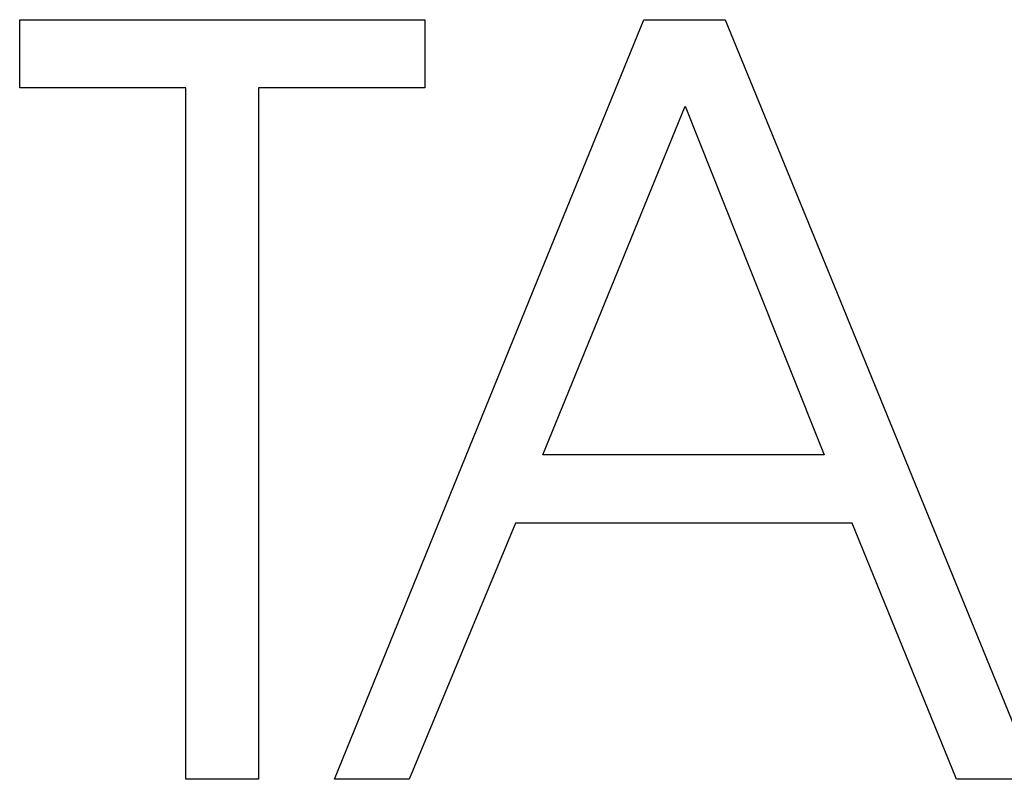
# Model space of a CAD drawing. Extents: x 1917 to 3682, y 1570 to 2675.
# Tile 86 of 166: x 1982.41 to 1988.23, y 2397.24 to 2401.73. Entities that reach past the tile are written whole.
import ezdxf

# ---------------------------------------------------------------- set-up
doc = ezdxf.new("R2010")
doc.units = 0
doc.header["$MEASUREMENT"] = 0
doc.layers.add('KF_SEQUENZA_10_NW_FRONT', color=7, linetype='CONTINUOUS')
doc.layers.add('KF_SEQUENZA_5_NW_REAR', color=7, linetype='CONTINUOUS')

# ---------------------------------------------------------------- blocks, each defined once
blk = doc.blocks.new('KF_SEQUENZA_5_NW_FRONT')
at = {"layer": 'KF_SEQUENZA_10_NW_FRONT'}
for p, q in [((-120.862, -251.1079), (-120.862, -250.7044)), ((-120.862, -250.7044), (-118.4697, -250.7044)), ((-120.862, -250.7044), (-118.4697, -250.7044)), ((-120.862, -251.1079), (-120.862, -250.7044)), ((-118.4697, -250.7044), (-118.4697, -251.1079)), ((-118.4697, -250.7044), (-118.4697, -251.1079)), ((-117.7809, -252.191), (-117.1757, -250.7044)), ((-117.7809, -252.191), (-117.1757, -250.7044)), ((-117.1757, -250.7044), (-116.6947, -250.7044)), ((-117.1757, -250.7044), (-116.6947, -250.7044)), ((-116.6947, -250.7044), (-116.087, -252.191)), ((-116.6947, -250.7044), (-116.087, -252.191)), ((-119.8808, -251.1079), (-120.862, -251.1079)), ((-119.8808, -251.1079), (-120.862, -251.1079)), ((-119.8808, -255.1921), (-119.8808, -251.1079)), ((-119.8808, -255.1921), (-119.8808, -251.1079)), ((-118.4697, -251.1079), (-119.4508, -251.1079)), ((-119.4508, -251.1079), (-119.4508, -255.1921)), ((-119.4508, -251.1079), (-119.4508, -255.1921)), ((-118.4697, -251.1079), (-119.4508, -251.1079)), ((-117.3298, -252.191), (-116.932, -251.2158)), ((-117.3298, -252.191), (-116.932, -251.2158)), ((-116.932, -251.2158), (-116.5431, -252.191)), ((-116.932, -251.2158), (-116.5431, -252.191)), ((-119.0033, -255.1921), (-117.7809, -252.191)), ((-119.0033, -255.1921), (-117.7809, -252.191)), ((-117.7723, -253.2745), (-117.3298, -252.191)), ((-117.7723, -253.2745), (-117.3298, -252.191)), ((-116.5431, -252.191), (-116.1108, -253.2745)), ((-116.5431, -252.191), (-116.1108, -253.2745)), ((-116.087, -252.191), (-114.8604, -255.1921)), ((-116.087, -252.191), (-114.8604, -255.1921)), ((-116.1108, -253.2745), (-117.7723, -253.2745)), ((-116.1108, -253.2745), (-117.7723, -253.2745)), ((-117.9327, -253.6782), (-118.561, -255.1921)), ((-117.9327, -253.6782), (-118.561, -255.1921)), ((-115.9443, -253.6782), (-117.9327, -253.6782)), ((-115.9443, -253.6782), (-117.9327, -253.6782)), ((-115.3284, -255.1921), (-115.9443, -253.6782)), ((-115.3284, -255.1921), (-115.9443, -253.6782)), ((-119.4508, -255.1921), (-119.8808, -255.1921)), ((-119.4508, -255.1921), (-119.8808, -255.1921)), ((-118.561, -255.1921), (-119.0033, -255.1921)), ((-118.561, -255.1921), (-119.0033, -255.1921)), ((-114.8604, -255.1921), (-115.3284, -255.1921)), ((-114.8604, -255.1921), (-115.3284, -255.1921))]:
    blk.add_line(p, q, dxfattribs=at)

msp = doc.modelspace()

# ---------------------------------------------------------------- block references
at = {"layer": 'KF_SEQUENZA_5_NW_REAR'}
msp.add_blockref('KF_SEQUENZA_5_NW_FRONT', (2103.2754, 2652.4357), dxfattribs=at)

doc.saveas('drawing.dxf')
